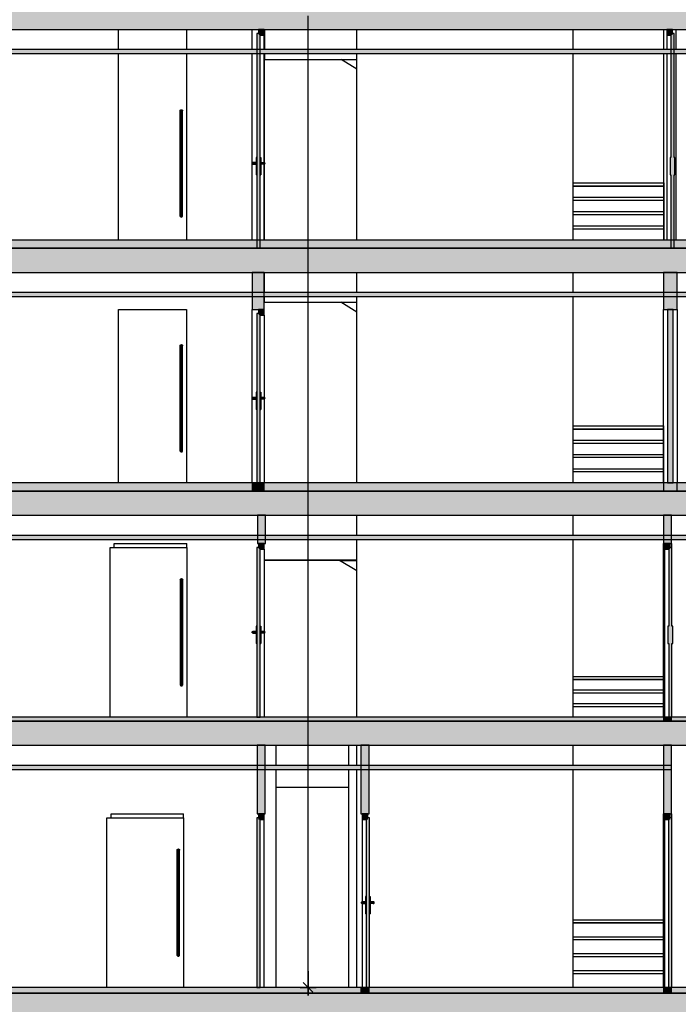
# Model space of a CAD drawing. Header units: metres. Extents: x -1 to 430, y -65 to 31.
# Tile 21 of 36: x 350 to 358, y -55 to -43. Entities that reach past the tile are written whole.
import ezdxf

# ---------------------------------------------------------------- set-up
doc = ezdxf.new("R2010")
doc.units = ezdxf.units.M
doc.header["$PDMODE"] = 65
doc.linetypes.add('CONTINUA', pattern=[0])
doc.layers.add('+++++ CÀLCUL SECCIÓ D', color=7, linetype='CONTINUA', lineweight=25)
doc.layers.add('COTES SECCIÓ D', color=7, linetype='CONTINUA', lineweight=25)
doc.styles.add('ARIAL', font='arial.ttf')
doc.dimstyles.new('DIMSTYLE_5', dxfattribs={"dimtxt": 0.2, "dimasz": 0.2, "dimexe": 0, "dimexo": 1e-06, "dimgap": 0.1, "dimtad": 0, "dimrnd": 0.01, "dimzin": 4, "dimdsep": 46, "dimtxsty": 'ARIAL', "dimblk1": 'ALL_ML_STRICH', "dimblk2": 'ALL_ML_STRICH', "dimsah": 1, "dimcen": 0, "dimse1": 1, "dimse2": 1, "dimclrd": 2, "dimclre": 2, "dimclrt": 2, "dimadec": 0, "dimazin": 0, "dimtfac": 1, "dimtdec": 0, "dimtix": 1, "dimtmove": 2, "dimatfit": 3, "dimfxl": 0, "dimtzin": 0, "dimlwd": 0, "dimlwe": 35, "dimarcsym": 0})

# ---------------------------------------------------------------- blocks, each defined once
blk = doc.blocks.new('ALL_ML_STRICH')
at = {"color": 0, "linetype": 'ByBlock', "lineweight": -2}
for p, q in [((-1, 0), (0.5, 0)), ((-0.3, -0.3), (0.3, 0.3)), ((0, -0.5), (0, 0.5))]:
    blk.add_line(p, q, dxfattribs=at)
blk = doc.blocks.new('*D31')
at = {"layer": 'COTES SECCIÓ D', "color": 2, "linetype": 'CONTINUA', "lineweight": -2, "transparency": 33554687}
for p, q in [((353.805, -42.103), (353.805, -30.08)), ((353.805, -54.94), (353.805, -42.903))]:
    blk.add_line(p, q, dxfattribs=at)
at = {"layer": 'DEFPOINTS', "color": 2, "linetype": 'CONTINUA', "lineweight": 35, "transparency": 33554687}
for p in [(353.26, -30.08), (353.805, -54.94), (353.86, -54.94)]:
    blk.add_point(p, dxfattribs=at)
at = {"layer": 'COTES SECCIÓ D', "color": 2, "linetype": 'CONTINUA', "lineweight": 35, "transparency": 33554687, "xscale": 0.2, "yscale": 0.2, "zscale": 0.2}
for p, rotation in [((353.805, -30.08), 90), ((353.805, -54.94), 270)]:
    blk.add_blockref('ALL_ML_STRICH', p, dxfattribs=dict(at, rotation=rotation))
at = {"layer": 'COTES SECCIÓ D', "color": 2, "linetype": 'CONTINUA', "lineweight": 35, "transparency": 33554687, "insert": (353.805, -42.503), "char_height": 0.2, "width": 1, "attachment_point": 5, "rotation": 90, "style": 'ARIAL'}
blk.add_mtext('\\A1;{\\A1;{24.86\\H0.132000;\\S^ ;}}', dxfattribs=at)

msp = doc.modelspace()

# ---------------------------------------------------------------- hatches: boundary and pattern name
at = {"layer": '+++++ CÀLCUL SECCIÓ D', "linetype": 'CONTINUA', "lineweight": 25, "true_color": 0xababab, "transparency": 33554687}
for points in [[(368.656, -42.77), (343.127, -42.77), (343.127, -43.07), (368.656, -43.07)], [(368.656, -45.78), (343.127, -45.78), (343.127, -46.08), (368.656, -46.08)], [(368.654, -48.79), (342.569, -48.79), (342.569, -49.09), (368.654, -49.09)], [(363.569, -51.64), (341.259, -51.64), (341.259, -51.94), (363.569, -51.94)], [(368.654, -55.01), (343.189, -55.01), (343.189, -55.31), (368.654, -55.31)]]:
    msp.add_hatch(color=253, dxfattribs=at).paths.add_polyline_path(points)
at = {"layer": '+++++ CÀLCUL SECCIÓ D', "linetype": 'CONTINUA', "lineweight": 25, "true_color": 0x656565, "transparency": 33554687}
for points in [[(353.21, -45.78), (353.21, -43.12), (353.17, -43.12), (353.17, -45.78)], [(353.26, -43.14), (353.26, -43.07), (353.19, -43.07), (353.19, -43.14)], [(358.253, -43.07), (358.253, -43.14), (358.323, -43.14), (358.323, -43.07)], [(358.303, -43.12), (358.303, -45.78), (358.343, -45.78), (358.343, -43.12)], [(358.293, -44.655), (358.293, -44.87), (358.303, -44.87), (358.303, -44.655)], [(358.353, -44.87), (358.353, -44.655), (358.343, -44.655), (358.343, -44.87)], [(353.21, -48.69), (353.21, -46.59), (353.17, -46.59), (353.17, -48.69)], [(353.26, -46.61), (353.26, -46.54), (353.19, -46.54), (353.19, -46.61)], [(358.26, -46.54), (358.26, -48.69), (358.33, -48.69), (358.33, -46.54)], [(353.21, -51.59), (353.21, -49.49), (353.17, -49.49), (353.17, -51.59)], [(353.26, -49.51), (353.26, -49.44), (353.19, -49.44), (353.19, -49.51)], [(358.225, -49.44), (358.225, -49.51), (358.295, -49.51), (358.295, -49.44)], [(358.275, -49.49), (358.275, -51.59), (358.315, -51.59), (358.315, -49.49)], [(358.265, -50.465), (358.265, -50.68), (358.275, -50.68), (358.275, -50.465)], [(358.325, -50.68), (358.325, -50.465), (358.315, -50.465), (358.315, -50.68)], [(353.259, -52.86), (353.259, -52.79), (353.189, -52.79), (353.189, -52.86)], [(354.475, -52.79), (354.475, -52.86), (354.545, -52.86), (354.545, -52.79)], [(358.224, -52.79), (358.224, -52.86), (358.294, -52.86), (358.294, -52.79)], [(353.209, -54.94), (353.209, -52.84), (353.169, -52.84), (353.169, -54.94)], [(354.525, -52.84), (354.525, -54.94), (354.565, -54.94), (354.565, -52.84)], [(358.274, -52.84), (358.274, -54.94), (358.314, -54.94), (358.314, -52.84)]]:
    msp.add_hatch(color=251, dxfattribs=at).paths.add_polyline_path(points)
at = {"layer": '+++++ CÀLCUL SECCIÓ D', "linetype": 'CONTINUA', "lineweight": 25, "transparency": 33554687}
for color, points in [(34, [(363.77, -43.32), (346.87, -43.32), (346.87, -43.37), (363.77, -43.37)]), (32, [(368.654, -45.68), (343.127, -45.68), (343.127, -45.78), (368.654, -45.78)]), (34, [(363.77, -46.33), (346.869, -46.33), (346.869, -46.38), (363.77, -46.38)]), (32, [(363.94, -48.69), (346.869, -48.69), (346.869, -48.79), (363.94, -48.79)]), (34, [(363.57, -49.34), (343.891, -49.34), (343.891, -49.39), (363.57, -49.39)]), (32, [(363.57, -51.59), (345.79, -51.59), (345.79, -51.64), (363.57, -51.64)]), (34, [(358.309, -52.19), (343.889, -52.19), (343.889, -52.24), (358.309, -52.24)]), (32, [(341.259, -54.94), (341.259, -55.01), (363.569, -55.01), (363.569, -54.94)])]:
    msp.add_hatch(color=color, dxfattribs=at).paths.add_polyline_path(points)
at = {"layer": '+++++ CÀLCUL SECCIÓ D', "linetype": 'CONTINUA', "lineweight": 25, "true_color": 0xa0a0a0, "transparency": 33554687}
for points in [[(353.26, -46.08), (353.11, -46.08), (353.11, -46.54), (353.26, -46.54)], [(353.11, -48.69), (353.11, -48.79), (353.26, -48.79), (353.26, -48.69)], [(353.175, -49.44), (353.275, -49.44), (353.275, -49.09), (353.175, -49.09)], [(353.174, -52.79), (353.274, -52.79), (353.274, -51.94), (353.174, -51.94)], [(354.56, -51.94), (354.46, -51.94), (354.46, -52.79), (354.56, -52.79)], [(354.46, -54.94), (354.46, -55.01), (354.56, -55.01), (354.56, -54.94)]]:
    msp.add_hatch(color=253, dxfattribs=at).paths.add_polyline_path(points)
at = {"layer": '+++++ CÀLCUL SECCIÓ D', "linetype": 'CONTINUA', "lineweight": 18, "transparency": 33554687}
for points in [[(358.38, -46.54), (358.38, -46.08), (358.21, -46.08), (358.21, -46.54)], [(358.21, -48.79), (358.38, -48.79), (358.38, -48.69), (358.21, -48.69)], [(358.31, -49.44), (358.31, -49.09), (358.21, -49.09), (358.21, -49.44)], [(358.21, -51.64), (358.31, -51.64), (358.31, -51.59), (358.21, -51.59)], [(358.309, -51.94), (358.209, -51.94), (358.209, -52.79), (358.309, -52.79)], [(358.209, -54.94), (358.209, -55.01), (358.309, -55.01), (358.309, -54.94)]]:
    msp.add_hatch(color=220, dxfattribs=at).paths.add_polyline_path(points)

# ---------------------------------------------------------------- linework, layer by layer
at = {"layer": '+++++ CÀLCUL SECCIÓ D', "color": 7, "linetype": 'CONTINUA', "lineweight": 25, "transparency": 33554687}
for p, q in [((346.87, -43.07), (353.19, -43.07)), ((351.452, -43.32), (351.452, -43.07)), ((352.298, -43.07), (352.298, -43.32)), ((353.11, -43.32), (353.11, -43.07)), ((353.17, -43.12), (353.17, -45.78)), ((353.19, -43.12), (353.17, -43.12)), ((353.19, -43.07), (353.26, -43.07)), ((353.19, -43.07), (353.19, -43.12)), ((353.26, -43.07), (353.19, -43.07)), ((353.21, -45.78), (353.21, -43.14)), ((353.21, -43.14), (353.26, -43.14)), ((353.26, -43.07), (358.253, -43.07)), ((353.26, -43.32), (353.26, -43.07)), ((353.26, -43.14), (353.26, -43.07)), ((353.26, -43.14), (353.26, -43.32)), ((353.264, -43.07), (353.264, -43.32)), ((354.409, -43.32), (354.409, -43.07)), ((357.09, -43.32), (357.09, -43.07)), ((358.213, -43.32), (358.213, -43.07)), ((358.253, -43.07), (358.323, -43.07)), ((358.253, -43.07), (358.253, -43.14)), ((358.323, -43.07), (358.253, -43.07)), ((358.253, -43.14), (358.253, -43.32)), ((358.253, -43.14), (358.303, -43.14)), ((358.303, -43.14), (358.303, -44.655)), ((358.323, -43.07), (363.77, -43.07)), ((358.323, -43.12), (358.323, -43.07)), ((358.343, -43.12), (358.323, -43.12)), ((358.343, -44.655), (358.343, -43.12)), ((358.363, -43.07), (358.363, -43.32)), ((363.77, -43.32), (346.87, -43.32)), ((346.87, -43.37), (363.77, -43.37)), ((351.452, -45.68), (351.452, -43.37)), ((352.298, -43.37), (352.298, -45.68)), ((353.11, -45.68), (353.11, -43.37)), ((353.26, -44.72), (353.26, -43.37)), ((353.26, -43.37), (353.26, -44.72)), ((353.264, -43.37), (353.264, -43.441)), ((354.409, -45.68), (354.409, -43.37)), ((357.09, -45.68), (357.09, -43.37)), ((358.213, -45.68), (358.213, -43.37)), ((358.253, -43.37), (358.253, -45.68)), ((358.363, -43.37), (358.363, -45.68)), ((353.264, -43.441), (354.409, -43.441)), ((354.409, -43.563), (354.213, -43.441)), ((352.218, -44.08), (352.22, -44.072)), ((352.218, -44.08), (352.218, -45.38)), ((352.22, -44.072), (352.225, -44.067)), ((352.22, -45.388), (352.22, -44.072)), ((352.225, -44.067), (352.233, -44.065)), ((352.225, -45.393), (352.225, -44.067)), ((352.233, -45.395), (352.233, -44.065)), ((352.233, -44.065), (352.24, -44.067)), ((352.24, -45.393), (352.24, -44.067)), ((352.24, -44.067), (352.246, -44.072)), ((352.246, -45.388), (352.246, -44.072)), ((352.246, -44.072), (352.248, -44.08)), ((352.248, -45.38), (352.248, -44.08)), ((353.11, -44.73), (353.111, -44.725)), ((353.111, -44.735), (353.11, -44.73)), ((353.111, -44.725), (353.115, -44.721)), ((353.115, -44.739), (353.111, -44.735)), ((353.115, -44.721), (353.12, -44.72)), ((353.12, -44.74), (353.115, -44.739)), ((353.12, -44.72), (353.125, -44.721)), ((353.16, -44.72), (353.12, -44.72)), ((353.125, -44.739), (353.12, -44.74)), ((353.12, -44.74), (353.16, -44.74)), ((353.125, -44.721), (353.128, -44.725)), ((353.125, -44.721), (353.16, -44.721)), ((353.128, -44.735), (353.125, -44.739)), ((353.125, -44.739), (353.16, -44.739)), ((353.128, -44.725), (353.13, -44.73)), ((353.128, -44.725), (353.16, -44.725)), ((353.13, -44.73), (353.128, -44.735)), ((353.128, -44.735), (353.16, -44.735)), ((353.13, -44.73), (353.16, -44.73)), ((353.16, -44.655), (353.16, -44.87)), ((353.17, -44.655), (353.16, -44.655)), ((353.21, -44.655), (353.22, -44.655)), ((353.22, -44.655), (353.22, -44.87)), ((353.22, -44.72), (353.26, -44.72)), ((353.255, -44.721), (353.22, -44.721)), ((353.251, -44.725), (353.22, -44.725)), ((353.25, -44.73), (353.22, -44.73)), ((353.251, -44.735), (353.22, -44.735)), ((353.255, -44.739), (353.22, -44.739)), ((353.26, -44.74), (353.22, -44.74)), ((353.251, -44.725), (353.25, -44.73)), ((353.25, -44.73), (353.251, -44.735)), ((353.255, -44.721), (353.251, -44.725)), ((353.251, -44.735), (353.255, -44.739)), ((353.26, -44.72), (353.255, -44.721)), ((353.255, -44.739), (353.26, -44.74)), ((353.265, -44.721), (353.26, -44.72)), ((353.26, -44.74), (353.265, -44.739)), ((353.26, -45.68), (353.26, -44.74)), ((353.26, -44.74), (353.26, -45.68)), ((353.268, -44.725), (353.265, -44.721)), ((353.265, -44.739), (353.268, -44.735)), ((353.27, -44.73), (353.268, -44.725)), ((353.268, -44.735), (353.27, -44.73)), ((358.293, -44.655), (358.293, -44.87)), ((358.303, -44.655), (358.293, -44.655)), ((358.353, -44.655), (358.343, -44.655)), ((358.353, -44.87), (358.353, -44.655)), ((353.17, -44.87), (353.16, -44.87)), ((353.21, -44.87), (353.22, -44.87)), ((358.293, -44.87), (358.303, -44.87)), ((358.303, -44.87), (358.303, -45.78)), ((358.343, -45.78), (358.343, -44.87)), ((358.343, -44.87), (358.353, -44.87)), ((357.09, -44.972), (358.213, -44.972)), ((358.213, -45.012), (357.09, -45.012)), ((357.09, -45.012), (358.213, -45.012)), ((358.213, -44.972), (358.213, -45.012)), ((358.213, -44.972), (358.213, -44.972)), ((358.213, -45.012), (358.213, -45.012)), ((358.213, -45.012), (358.213, -45.149)), ((358.213, -45.012), (358.213, -45.012)), ((357.09, -45.149), (358.213, -45.149)), ((358.213, -45.189), (357.09, -45.189)), ((358.213, -45.189), (357.09, -45.189)), ((358.213, -45.149), (358.213, -45.212)), ((358.213, -45.149), (358.213, -45.189)), ((358.213, -45.149), (358.213, -45.189)), ((358.213, -45.149), (358.213, -45.149)), ((358.213, -45.189), (358.213, -45.189)), ((358.213, -45.326), (358.213, -45.189)), ((358.213, -45.189), (358.213, -45.212)), ((358.213, -45.189), (358.213, -45.189)), ((358.213, -45.212), (358.213, -45.212)), ((358.213, -45.212), (358.213, -45.212)), ((358.213, -45.212), (358.213, -45.68)), ((358.213, -45.212), (358.213, -45.212)), ((352.218, -45.38), (352.22, -45.388)), ((352.246, -45.388), (352.248, -45.38)), ((357.09, -45.326), (358.213, -45.326)), ((358.213, -45.366), (357.09, -45.366)), ((358.213, -45.366), (357.09, -45.366)), ((358.213, -45.326), (358.213, -45.366)), ((358.213, -45.326), (358.213, -45.366)), ((358.213, -45.326), (358.213, -45.326)), ((358.213, -45.366), (358.213, -45.326)), ((358.213, -45.366), (358.213, -45.366)), ((358.213, -45.503), (358.213, -45.366)), ((358.213, -45.366), (358.213, -45.366)), ((352.22, -45.388), (352.225, -45.393)), ((352.225, -45.393), (352.233, -45.395)), ((352.233, -45.395), (352.24, -45.393)), ((352.24, -45.393), (352.246, -45.388)), ((357.09, -45.503), (358.213, -45.503)), ((358.213, -45.503), (358.213, -45.543)), ((358.213, -45.503), (358.213, -45.543)), ((358.213, -45.503), (358.213, -45.503)), ((358.213, -45.543), (358.213, -45.503)), ((358.213, -45.543), (357.09, -45.543)), ((358.213, -45.543), (357.09, -45.543)), ((358.213, -45.543), (358.213, -45.543)), ((358.213, -45.68), (358.213, -45.543)), ((358.213, -45.543), (358.213, -45.543)), ((368.654, -45.68), (343.127, -45.68)), ((353.17, -45.78), (346.87, -45.78)), ((346.87, -45.78), (353.17, -45.78)), ((353.21, -45.78), (353.17, -45.78)), ((353.17, -45.78), (353.21, -45.78)), ((353.17, -45.78), (353.21, -45.78)), ((358.303, -45.78), (353.21, -45.78)), ((353.21, -45.78), (358.303, -45.78)), ((358.343, -45.78), (358.303, -45.78)), ((358.303, -45.78), (358.343, -45.78)), ((358.303, -45.78), (358.343, -45.78)), ((363.77, -45.78), (358.343, -45.78)), ((358.343, -45.78), (363.77, -45.78)), ((346.869, -46.08), (353.11, -46.08)), ((353.11, -46.08), (353.26, -46.08)), ((353.11, -46.08), (353.11, -46.54)), ((353.26, -46.08), (353.11, -46.08)), ((353.26, -46.08), (358.21, -46.08)), ((353.26, -46.08), (353.26, -46.33)), ((353.26, -46.54), (353.26, -46.08)), ((354.409, -46.33), (354.409, -46.08)), ((357.09, -46.33), (357.09, -46.08)), ((358.21, -46.08), (358.38, -46.08)), ((358.21, -46.08), (358.21, -46.54)), ((358.38, -46.08), (358.21, -46.08)), ((358.38, -46.08), (363.77, -46.08)), ((358.38, -46.54), (358.38, -46.08)), ((363.77, -46.33), (346.869, -46.33)), ((346.869, -46.38), (363.77, -46.38)), ((353.26, -46.38), (353.26, -46.451)), ((353.26, -46.451), (354.409, -46.451)), ((354.409, -46.575), (354.209, -46.451)), ((354.409, -48.69), (354.409, -46.38)), ((357.09, -48.69), (357.09, -46.38)), ((351.454, -48.69), (351.454, -46.54)), ((351.454, -46.54), (352.298, -46.54)), ((352.298, -46.54), (352.298, -48.69)), ((353.11, -48.69), (353.11, -46.54)), ((353.11, -46.54), (353.19, -46.54)), ((353.17, -46.59), (353.17, -48.69)), ((353.19, -46.59), (353.17, -46.59)), ((353.19, -46.54), (353.26, -46.54)), ((353.19, -46.54), (353.19, -46.59)), ((353.26, -46.54), (353.19, -46.54)), ((353.26, -46.61), (353.26, -46.54)), ((358.21, -48.69), (358.21, -46.54)), ((358.21, -46.54), (358.26, -46.54)), ((358.26, -46.54), (358.33, -46.54)), ((358.26, -46.54), (358.26, -48.69)), ((358.33, -46.54), (358.26, -46.54)), ((358.33, -46.54), (358.38, -46.54)), ((358.33, -48.69), (358.33, -46.54)), ((358.38, -46.54), (358.38, -48.69)), ((353.21, -48.69), (353.21, -46.61)), ((353.21, -46.61), (353.26, -46.61)), ((353.26, -46.61), (353.26, -47.63)), ((352.218, -46.99), (352.22, -46.983)), ((352.218, -46.99), (352.218, -48.29)), ((352.22, -46.983), (352.226, -46.977)), ((352.22, -48.297), (352.22, -46.983)), ((352.226, -46.977), (352.233, -46.975)), ((352.226, -48.303), (352.226, -46.977)), ((352.233, -48.305), (352.233, -46.975)), ((352.233, -46.975), (352.241, -46.977)), ((352.241, -48.303), (352.241, -46.977)), ((352.241, -46.977), (352.246, -46.983)), ((352.246, -48.297), (352.246, -46.983)), ((352.246, -46.983), (352.248, -46.99)), ((352.248, -48.29), (352.248, -46.99)), ((353.16, -47.565), (353.16, -47.78)), ((353.17, -47.565), (353.16, -47.565)), ((353.21, -47.565), (353.22, -47.565)), ((353.22, -47.565), (353.22, -47.78)), ((353.11, -47.64), (353.111, -47.635)), ((353.111, -47.645), (353.11, -47.64)), ((353.111, -47.635), (353.115, -47.631)), ((353.115, -47.649), (353.111, -47.645)), ((353.115, -47.631), (353.12, -47.63)), ((353.12, -47.65), (353.115, -47.649)), ((353.12, -47.63), (353.125, -47.631)), ((353.16, -47.63), (353.12, -47.63)), ((353.125, -47.649), (353.12, -47.65)), ((353.12, -47.65), (353.16, -47.65)), ((353.125, -47.631), (353.128, -47.635)), ((353.125, -47.631), (353.16, -47.631)), ((353.128, -47.645), (353.125, -47.649)), ((353.125, -47.649), (353.16, -47.649)), ((353.128, -47.635), (353.13, -47.64)), ((353.128, -47.635), (353.16, -47.635)), ((353.13, -47.64), (353.128, -47.645)), ((353.128, -47.645), (353.16, -47.645)), ((353.13, -47.64), (353.16, -47.64)), ((353.22, -47.63), (353.26, -47.63)), ((353.255, -47.631), (353.22, -47.631)), ((353.251, -47.635), (353.22, -47.635)), ((353.25, -47.64), (353.22, -47.64)), ((353.251, -47.645), (353.22, -47.645)), ((353.255, -47.649), (353.22, -47.649)), ((353.26, -47.65), (353.22, -47.65)), ((353.251, -47.635), (353.25, -47.64)), ((353.25, -47.64), (353.251, -47.645)), ((353.255, -47.631), (353.251, -47.635)), ((353.251, -47.645), (353.255, -47.649)), ((353.26, -47.63), (353.255, -47.631)), ((353.255, -47.649), (353.26, -47.65)), ((353.265, -47.631), (353.26, -47.63)), ((353.26, -47.65), (353.265, -47.649)), ((353.26, -47.65), (353.26, -48.69)), ((353.268, -47.635), (353.265, -47.631)), ((353.265, -47.649), (353.268, -47.645)), ((353.27, -47.64), (353.268, -47.635)), ((353.268, -47.645), (353.27, -47.64)), ((353.17, -47.78), (353.16, -47.78)), ((353.21, -47.78), (353.22, -47.78)), ((357.09, -47.982), (358.209, -47.982)), ((358.209, -48.022), (357.09, -48.022)), ((357.09, -48.022), (358.209, -48.022)), ((358.209, -47.982), (358.209, -48.022)), ((358.209, -47.982), (358.21, -47.982)), ((358.21, -48.022), (358.209, -48.022)), ((358.209, -48.022), (358.209, -48.159)), ((358.209, -48.022), (358.21, -48.022)), ((357.09, -48.159), (358.209, -48.159)), ((358.209, -48.159), (358.209, -48.222)), ((358.209, -48.159), (358.209, -48.199)), ((358.209, -48.159), (358.209, -48.199)), ((358.209, -48.159), (358.209, -48.159)), ((352.218, -48.29), (352.22, -48.297)), ((352.22, -48.297), (352.226, -48.303)), ((352.226, -48.303), (352.233, -48.305)), ((352.233, -48.305), (352.241, -48.303)), ((352.241, -48.303), (352.246, -48.297)), ((352.246, -48.297), (352.248, -48.29)), ((358.209, -48.199), (357.09, -48.199)), ((358.209, -48.199), (357.09, -48.199)), ((358.209, -48.199), (358.209, -48.199)), ((358.209, -48.336), (358.209, -48.199)), ((358.209, -48.199), (358.209, -48.222)), ((358.209, -48.199), (358.209, -48.199)), ((358.209, -48.222), (358.209, -48.222)), ((358.21, -48.222), (358.209, -48.222)), ((358.209, -48.222), (358.209, -48.69)), ((358.209, -48.222), (358.209, -48.222)), ((357.09, -48.336), (358.209, -48.336)), ((358.209, -48.376), (357.09, -48.376)), ((358.209, -48.376), (357.09, -48.376)), ((358.209, -48.336), (358.209, -48.376)), ((358.209, -48.336), (358.209, -48.376)), ((358.209, -48.336), (358.209, -48.336)), ((358.209, -48.376), (358.209, -48.336)), ((358.209, -48.376), (358.209, -48.376)), ((358.209, -48.513), (358.209, -48.376)), ((358.209, -48.376), (358.209, -48.376)), ((357.09, -48.513), (358.209, -48.513)), ((358.209, -48.553), (357.09, -48.553)), ((358.209, -48.553), (357.09, -48.553)), ((358.209, -48.553), (358.209, -48.513)), ((358.209, -48.513), (358.209, -48.553)), ((358.209, -48.513), (358.209, -48.553)), ((358.209, -48.513), (358.209, -48.513)), ((358.209, -48.69), (358.209, -48.553)), ((358.209, -48.553), (358.209, -48.553)), ((358.209, -48.553), (358.209, -48.553)), ((363.94, -48.69), (346.869, -48.69)), ((346.869, -48.79), (353.11, -48.79)), ((353.11, -48.79), (346.869, -48.79)), ((353.11, -48.69), (353.11, -48.79)), ((353.26, -48.69), (353.11, -48.69)), ((353.11, -48.79), (353.26, -48.79)), ((353.11, -48.79), (353.26, -48.79)), ((353.26, -48.79), (353.11, -48.79)), ((353.17, -48.69), (353.21, -48.69)), ((353.26, -48.79), (353.26, -48.69)), ((353.26, -48.79), (358.21, -48.79)), ((358.21, -48.79), (353.26, -48.79)), ((358.21, -48.69), (358.21, -48.79)), ((358.38, -48.69), (358.21, -48.69)), ((358.21, -48.79), (358.38, -48.79)), ((358.21, -48.79), (358.38, -48.79)), ((358.38, -48.79), (358.21, -48.79)), ((358.26, -48.69), (358.33, -48.69)), ((358.38, -48.79), (358.38, -48.69)), ((358.38, -48.79), (363.77, -48.79)), ((363.77, -48.79), (358.38, -48.79)), ((345.79, -49.09), (353.175, -49.09)), ((353.175, -49.09), (353.275, -49.09)), ((353.175, -49.09), (353.175, -49.44)), ((353.275, -49.09), (353.175, -49.09)), ((353.275, -49.09), (358.21, -49.09)), ((353.275, -49.44), (353.275, -49.09)), ((354.409, -49.34), (354.409, -49.09)), ((357.09, -49.34), (357.09, -49.09)), ((358.21, -49.09), (358.31, -49.09)), ((358.21, -49.09), (358.21, -49.44)), ((358.31, -49.09), (358.21, -49.09)), ((358.31, -49.09), (363.57, -49.09)), ((358.31, -49.44), (358.31, -49.09)), ((363.57, -49.34), (343.891, -49.34)), ((343.891, -49.39), (363.57, -49.39)), ((354.409, -51.59), (354.409, -49.39)), ((357.09, -51.59), (357.09, -49.39)), ((351.35, -51.59), (351.35, -49.49)), ((351.35, -49.49), (352.3, -49.49)), ((351.4, -49.49), (351.4, -49.44)), ((351.4, -49.44), (352.3, -49.44)), ((352.3, -49.49), (352.3, -49.44)), ((352.3, -49.49), (352.3, -51.59)), ((353.17, -49.49), (353.17, -51.59)), ((353.19, -49.49), (353.17, -49.49)), ((353.175, -49.44), (353.19, -49.44)), ((353.19, -49.44), (353.19, -49.49)), ((353.26, -49.44), (353.19, -49.44)), ((353.19, -49.44), (353.26, -49.44)), ((353.21, -49.51), (353.26, -49.51)), ((353.21, -51.59), (353.21, -49.51)), ((353.26, -49.51), (353.26, -49.44)), ((353.26, -49.44), (353.275, -49.44)), ((353.26, -49.51), (353.26, -50.53)), ((358.21, -51.59), (358.21, -49.44)), ((358.21, -49.44), (358.225, -49.44)), ((358.225, -49.44), (358.295, -49.44)), ((358.225, -49.44), (358.225, -49.51)), ((358.295, -49.44), (358.225, -49.44)), ((358.225, -49.51), (358.225, -51.59)), ((358.225, -49.51), (358.275, -49.51)), ((358.275, -49.51), (358.275, -50.465)), ((358.295, -49.44), (358.31, -49.44)), ((358.295, -49.49), (358.295, -49.44)), ((358.315, -49.49), (358.295, -49.49)), ((358.31, -49.44), (358.31, -49.49)), ((358.315, -50.465), (358.315, -49.49)), ((354.409, -49.648), (353.26, -49.648)), ((354.194, -49.651), (353.26, -49.651)), ((354.409, -49.651), (354.194, -49.651)), ((354.409, -49.777), (354.194, -49.651)), ((354.194, -49.651), (354.409, -49.651)), ((352.22, -49.89), (352.222, -49.883)), ((352.22, -49.89), (352.22, -51.19)), ((352.222, -49.883), (352.227, -49.877)), ((352.222, -51.197), (352.222, -49.883)), ((352.227, -49.877), (352.235, -49.875)), ((352.227, -51.203), (352.227, -49.877)), ((352.235, -51.205), (352.235, -49.875)), ((352.235, -49.875), (352.242, -49.877)), ((352.242, -51.203), (352.242, -49.877)), ((352.242, -49.877), (352.248, -49.883)), ((352.248, -51.197), (352.248, -49.883)), ((352.248, -49.883), (352.25, -49.89)), ((352.25, -51.19), (352.25, -49.89)), ((353.16, -50.465), (353.16, -50.68)), ((353.17, -50.465), (353.16, -50.465)), ((353.21, -50.465), (353.22, -50.465)), ((353.22, -50.465), (353.22, -50.68)), ((358.265, -50.465), (358.265, -50.68)), ((358.275, -50.465), (358.265, -50.465)), ((358.325, -50.465), (358.315, -50.465)), ((358.325, -50.68), (358.325, -50.465)), ((353.11, -50.54), (353.112, -50.535)), ((353.112, -50.545), (353.11, -50.54)), ((353.112, -50.535), (353.115, -50.531)), ((353.115, -50.549), (353.112, -50.545)), ((353.115, -50.531), (353.12, -50.53)), ((353.12, -50.55), (353.115, -50.549)), ((353.12, -50.53), (353.125, -50.531)), ((353.16, -50.53), (353.12, -50.53)), ((353.125, -50.549), (353.12, -50.55)), ((353.12, -50.55), (353.16, -50.55)), ((353.125, -50.531), (353.129, -50.535)), ((353.125, -50.531), (353.16, -50.531)), ((353.129, -50.545), (353.125, -50.549)), ((353.125, -50.549), (353.16, -50.549)), ((353.129, -50.535), (353.13, -50.54)), ((353.129, -50.535), (353.16, -50.535)), ((353.13, -50.54), (353.129, -50.545)), ((353.129, -50.545), (353.16, -50.545)), ((353.13, -50.54), (353.16, -50.54)), ((353.22, -50.53), (353.26, -50.53)), ((353.255, -50.531), (353.22, -50.531)), ((353.252, -50.535), (353.22, -50.535)), ((353.25, -50.54), (353.22, -50.54)), ((353.252, -50.545), (353.22, -50.545)), ((353.255, -50.549), (353.22, -50.549)), ((353.26, -50.55), (353.22, -50.55)), ((353.252, -50.535), (353.25, -50.54)), ((353.25, -50.54), (353.252, -50.545)), ((353.255, -50.531), (353.252, -50.535)), ((353.252, -50.545), (353.255, -50.549)), ((353.26, -50.53), (353.255, -50.531)), ((353.255, -50.549), (353.26, -50.55)), ((353.265, -50.531), (353.26, -50.53)), ((353.26, -50.55), (353.265, -50.549)), ((353.26, -50.55), (353.26, -51.59)), ((353.269, -50.535), (353.265, -50.531)), ((353.265, -50.549), (353.269, -50.545)), ((353.27, -50.54), (353.269, -50.535)), ((353.269, -50.545), (353.27, -50.54)), ((353.17, -50.68), (353.16, -50.68)), ((353.21, -50.68), (353.22, -50.68)), ((358.265, -50.68), (358.275, -50.68)), ((358.275, -50.68), (358.275, -51.59)), ((358.315, -50.68), (358.325, -50.68)), ((358.315, -51.59), (358.315, -50.68)), ((357.09, -51.087), (358.21, -51.087)), ((352.22, -51.19), (352.222, -51.197)), ((352.222, -51.197), (352.227, -51.203)), ((352.227, -51.203), (352.235, -51.205)), ((352.235, -51.205), (352.242, -51.203)), ((352.242, -51.203), (352.248, -51.197)), ((352.248, -51.197), (352.25, -51.19)), ((358.21, -51.127), (357.09, -51.127)), ((357.09, -51.127), (358.21, -51.127)), ((357.09, -51.255), (358.21, -51.255)), ((358.21, -51.295), (357.09, -51.295)), ((358.21, -51.295), (357.09, -51.295)), ((357.09, -51.422), (358.21, -51.422)), ((358.21, -51.462), (357.09, -51.462)), ((358.21, -51.462), (357.09, -51.462)), ((353.17, -51.59), (345.79, -51.59)), ((353.21, -51.59), (353.17, -51.59)), ((353.17, -51.59), (353.21, -51.59)), ((363.57, -51.59), (353.21, -51.59)), ((358.21, -51.59), (358.21, -51.64)), ((358.31, -51.59), (358.21, -51.59)), ((358.275, -51.59), (358.31, -51.59)), ((358.31, -51.64), (358.31, -51.59)), ((358.31, -51.59), (358.315, -51.59)), ((358.21, -51.64), (345.79, -51.64)), ((345.79, -51.64), (358.21, -51.64)), ((358.31, -51.64), (358.21, -51.64)), ((358.21, -51.64), (358.31, -51.64)), ((358.21, -51.64), (358.31, -51.64)), ((363.569, -51.64), (358.31, -51.64)), ((358.31, -51.64), (363.57, -51.64)), ((345.789, -51.94), (353.174, -51.94)), ((353.174, -51.94), (353.274, -51.94)), ((353.174, -51.94), (353.174, -52.79)), ((353.274, -51.94), (353.174, -51.94)), ((353.274, -51.94), (354.46, -51.94)), ((353.274, -52.79), (353.274, -51.94)), ((353.409, -52.19), (353.409, -51.94)), ((354.309, -52.19), (354.309, -51.94)), ((354.409, -52.19), (354.409, -51.94)), ((354.46, -51.94), (354.56, -51.94)), ((354.46, -51.94), (354.46, -52.79)), ((354.56, -51.94), (354.46, -51.94)), ((354.56, -51.94), (358.209, -51.94)), ((354.56, -52.79), (354.56, -51.94)), ((357.09, -52.19), (357.09, -51.94)), ((358.209, -51.94), (358.309, -51.94)), ((358.209, -51.94), (358.209, -52.79)), ((358.309, -51.94), (358.209, -51.94)), ((358.309, -51.94), (363.569, -51.94)), ((358.309, -52.79), (358.309, -51.94)), ((358.309, -52.19), (343.889, -52.19)), ((358.309, -52.24), (358.309, -52.19)), ((343.889, -52.24), (358.309, -52.24)), ((353.409, -54.94), (353.409, -52.24)), ((354.309, -54.94), (354.309, -52.24)), ((354.409, -54.94), (354.409, -52.24)), ((357.09, -54.94), (357.09, -52.24)), ((353.409, -52.458), (354.309, -52.458)), ((351.361, -52.84), (351.361, -52.79)), ((351.361, -52.79), (352.261, -52.79)), ((352.261, -52.84), (352.261, -52.79)), ((353.174, -52.79), (353.189, -52.79)), ((353.189, -52.79), (353.189, -52.84)), ((353.259, -52.79), (353.189, -52.79)), ((353.189, -52.79), (353.259, -52.79)), ((353.259, -52.86), (353.259, -52.79)), ((353.259, -52.79), (353.274, -52.79)), ((354.46, -52.79), (354.475, -52.79)), ((354.475, -52.79), (354.475, -52.86)), ((354.545, -52.79), (354.475, -52.79)), ((354.475, -52.79), (354.545, -52.79)), ((354.545, -52.84), (354.545, -52.79)), ((354.545, -52.79), (354.56, -52.79)), ((358.209, -54.94), (358.209, -52.79)), ((358.209, -52.79), (358.224, -52.79)), ((358.224, -52.79), (358.224, -52.86)), ((358.294, -52.79), (358.224, -52.79)), ((358.224, -52.79), (358.294, -52.79)), ((358.294, -52.84), (358.294, -52.79)), ((358.294, -52.79), (358.309, -52.79)), ((358.309, -52.79), (358.309, -52.84)), ((351.311, -54.94), (351.311, -52.84)), ((351.311, -52.84), (352.261, -52.84)), ((352.261, -52.84), (352.261, -54.94)), ((353.169, -52.84), (353.169, -54.94)), ((353.189, -52.84), (353.169, -52.84)), ((353.209, -52.86), (353.259, -52.86)), ((353.209, -54.94), (353.209, -52.86)), ((353.259, -54.94), (353.259, -52.86)), ((354.475, -52.86), (354.475, -53.88)), ((354.475, -52.86), (354.525, -52.86)), ((354.525, -52.86), (354.525, -54.94)), ((354.565, -52.84), (354.545, -52.84)), ((354.565, -54.94), (354.565, -52.84)), ((358.224, -52.86), (358.224, -54.94)), ((358.224, -52.86), (358.274, -52.86)), ((358.274, -52.86), (358.274, -54.94)), ((358.314, -52.84), (358.294, -52.84)), ((358.314, -54.94), (358.314, -52.84)), ((352.181, -53.24), (352.183, -53.233)), ((352.181, -53.24), (352.181, -54.54)), ((352.183, -53.233), (352.188, -53.227)), ((352.183, -54.547), (352.183, -53.233)), ((352.188, -53.227), (352.196, -53.225)), ((352.188, -54.553), (352.188, -53.227)), ((352.196, -54.555), (352.196, -53.225)), ((352.196, -53.225), (352.203, -53.227)), ((352.203, -54.553), (352.203, -53.227)), ((352.203, -53.227), (352.209, -53.233)), ((352.209, -54.547), (352.209, -53.233)), ((352.209, -53.233), (352.211, -53.24)), ((352.211, -54.54), (352.211, -53.24)), ((354.465, -53.89), (354.466, -53.885)), ((354.466, -53.895), (354.465, -53.89)), ((354.466, -53.885), (354.47, -53.881)), ((354.47, -53.899), (354.466, -53.895)), ((354.47, -53.881), (354.475, -53.88)), ((354.475, -53.9), (354.47, -53.899)), ((354.475, -53.88), (354.48, -53.881)), ((354.515, -53.88), (354.475, -53.88)), ((354.48, -53.899), (354.475, -53.9)), ((354.475, -53.9), (354.475, -54.94)), ((354.475, -53.9), (354.515, -53.9)), ((354.48, -53.881), (354.483, -53.885)), ((354.48, -53.881), (354.515, -53.881)), ((354.483, -53.895), (354.48, -53.899)), ((354.48, -53.899), (354.515, -53.899)), ((354.483, -53.885), (354.485, -53.89)), ((354.483, -53.885), (354.515, -53.885)), ((354.485, -53.89), (354.483, -53.895)), ((354.483, -53.895), (354.515, -53.895)), ((354.485, -53.89), (354.515, -53.89)), ((354.515, -53.815), (354.515, -54.03)), ((354.525, -53.815), (354.515, -53.815)), ((354.565, -53.815), (354.575, -53.815)), ((354.575, -53.815), (354.575, -54.03)), ((354.575, -53.88), (354.615, -53.88)), ((354.61, -53.881), (354.575, -53.881)), ((354.606, -53.885), (354.575, -53.885)), ((354.605, -53.89), (354.575, -53.89)), ((354.606, -53.895), (354.575, -53.895)), ((354.61, -53.899), (354.575, -53.899)), ((354.615, -53.9), (354.575, -53.9)), ((354.606, -53.885), (354.605, -53.89)), ((354.605, -53.89), (354.606, -53.895)), ((354.61, -53.881), (354.606, -53.885)), ((354.606, -53.895), (354.61, -53.899)), ((354.615, -53.88), (354.61, -53.881)), ((354.61, -53.899), (354.615, -53.9)), ((354.62, -53.881), (354.615, -53.88)), ((354.615, -53.9), (354.62, -53.899)), ((354.623, -53.885), (354.62, -53.881)), ((354.62, -53.899), (354.623, -53.895)), ((354.625, -53.89), (354.623, -53.885)), ((354.623, -53.895), (354.625, -53.89)), ((354.525, -54.03), (354.515, -54.03)), ((354.565, -54.03), (354.575, -54.03)), ((357.09, -54.102), (358.209, -54.102)), ((357.09, -54.142), (358.209, -54.142)), ((358.209, -54.142), (357.09, -54.142)), ((358.209, -54.102), (358.209, -54.142)), ((358.209, -54.102), (358.209, -54.102)), ((358.209, -54.142), (358.209, -54.312)), ((358.209, -54.142), (358.209, -54.142)), ((358.209, -54.142), (358.209, -54.142)), ((357.09, -54.312), (358.209, -54.312)), ((358.209, -54.352), (357.09, -54.352)), ((358.209, -54.352), (357.09, -54.352)), ((358.209, -54.312), (358.209, -54.343)), ((358.209, -54.312), (358.209, -54.352)), ((358.209, -54.312), (358.209, -54.343)), ((358.209, -54.312), (358.209, -54.312)), ((358.209, -54.343), (358.209, -54.343)), ((358.209, -54.343), (358.209, -54.352)), ((358.209, -54.352), (358.209, -54.352)), ((358.209, -54.352), (358.209, -54.521)), ((358.209, -54.352), (358.209, -54.352)), ((358.209, -54.352), (358.209, -54.352)), ((358.209, -54.94), (358.209, -54.352)), ((357.09, -54.521), (358.209, -54.521)), ((358.209, -54.521), (358.209, -54.561)), ((358.209, -54.521), (358.209, -54.561)), ((358.209, -54.521), (358.209, -54.521)), ((358.209, -54.521), (358.209, -54.561)), ((352.181, -54.54), (352.183, -54.547)), ((352.183, -54.547), (352.188, -54.553)), ((352.188, -54.553), (352.196, -54.555)), ((352.196, -54.555), (352.203, -54.553)), ((352.203, -54.553), (352.209, -54.547)), ((352.209, -54.547), (352.211, -54.54)), ((358.209, -54.561), (357.09, -54.561)), ((358.209, -54.561), (357.09, -54.561)), ((358.209, -54.561), (358.209, -54.561)), ((358.209, -54.561), (358.209, -54.731)), ((358.209, -54.561), (358.209, -54.561)), ((357.09, -54.731), (358.209, -54.731)), ((358.209, -54.771), (357.09, -54.771)), ((358.209, -54.771), (357.09, -54.771)), ((358.209, -54.731), (358.209, -54.771)), ((358.209, -54.731), (358.209, -54.771)), ((358.209, -54.731), (358.209, -54.771)), ((358.209, -54.731), (358.209, -54.731)), ((358.209, -54.771), (358.209, -54.94)), ((358.209, -54.771), (358.209, -54.771)), ((358.209, -54.771), (358.209, -54.771)), ((354.46, -55.01), (345.789, -55.01)), ((345.789, -55.01), (354.46, -55.01)), ((353.169, -54.94), (345.839, -54.94)), ((353.209, -54.94), (353.169, -54.94)), ((353.169, -54.94), (353.209, -54.94)), ((363.569, -54.94), (353.209, -54.94)), ((354.46, -54.94), (354.46, -55.01)), ((354.56, -54.94), (354.46, -54.94)), ((354.56, -55.01), (354.46, -55.01)), ((354.46, -55.01), (354.56, -55.01)), ((354.46, -55.01), (354.56, -55.01)), ((354.525, -54.94), (354.56, -54.94)), ((354.56, -54.94), (354.565, -54.94)), ((354.56, -55.01), (354.56, -54.94)), ((358.209, -55.01), (354.56, -55.01)), ((354.56, -55.01), (358.209, -55.01)), ((358.209, -54.94), (358.209, -55.01)), ((358.309, -54.94), (358.209, -54.94)), ((358.309, -55.01), (358.209, -55.01)), ((358.209, -55.01), (358.309, -55.01)), ((358.209, -55.01), (358.309, -55.01)), ((358.274, -54.94), (358.309, -54.94)), ((358.309, -54.94), (358.314, -54.94)), ((358.309, -55.01), (358.309, -54.94)), ((363.789, -55.01), (358.309, -55.01)), ((358.309, -55.01), (363.569, -55.01))]:
    msp.add_line(p, q, dxfattribs=at)

# ---------------------------------------------------------------- dimensions: what is measured, and where the dimension line sits
at = {"layer": 'COTES SECCIÓ D', "color": 2, "linetype": 'CONTINUA', "lineweight": 35, "transparency": 33554687}
dim = msp.add_linear_dim(base=(353.805, -30.08), p1=(353.86, -54.94), p2=(353.26, -30.08), angle=90, dimstyle='DIMSTYLE_5', override={"dimpost": '<>', "dimclrd": 2, "dimclre": 2, "dimclrt": 2, "dimlwd": 0, "dimlwe": 35}, dxfattribs=at)
dim.commit()
dim.dimension.update_dxf_attribs({"geometry": '*D31', "text_midpoint": (353.805, -42.503), "dimtype": 160})

doc.saveas('drawing.dxf')
